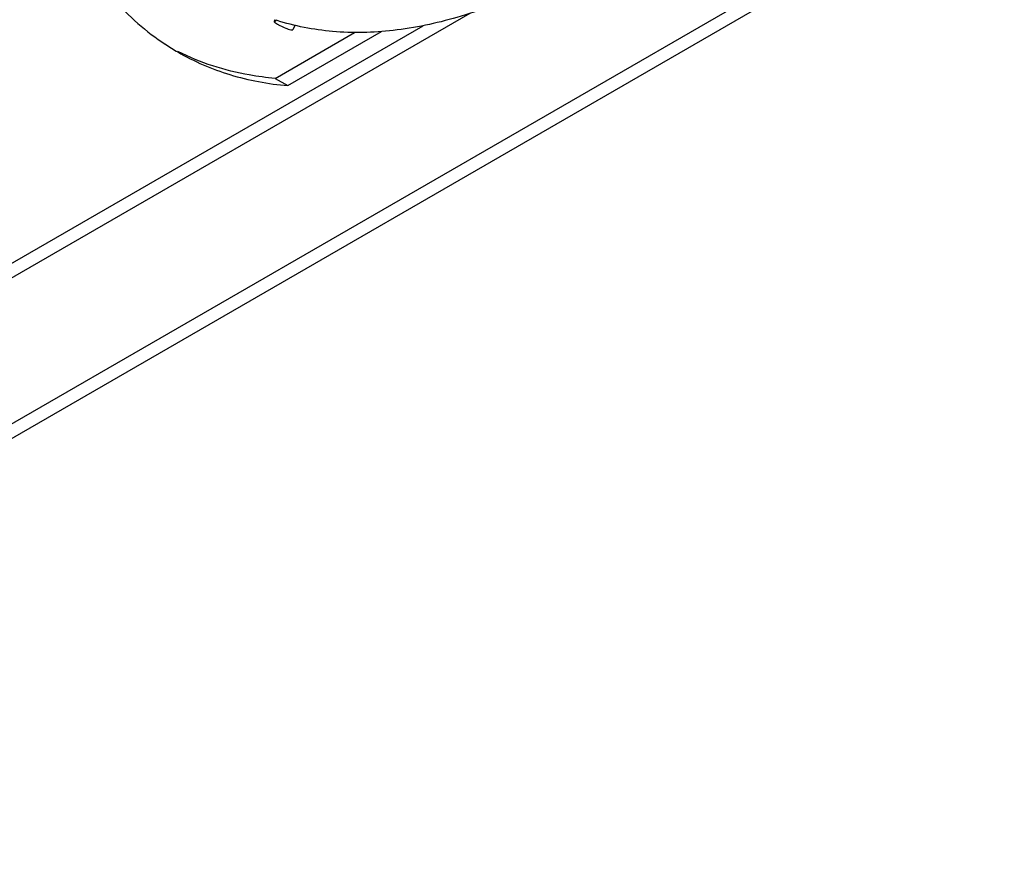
# Model space of a CAD drawing. Header units: inches. Extents: x 0 to 117, y 0 to 83.
# Tile 53 of 74: x 108.49 to 110.65, y 16.2 to 18.07. Entities that reach past the tile are written whole.
import ezdxf

# ---------------------------------------------------------------- set-up
doc = ezdxf.new("R2010")
doc.units = ezdxf.units.IN
doc.header["$LTSCALE"] = 6.431102
doc.header["$MEASUREMENT"] = 0
doc.layers.get('0').update_dxf_attribs({"linetype": 'CONTINUOUS'})

msp = doc.modelspace()

# ---------------------------------------------------------------- linework, layer by layer
at = {"color": 7, "linetype": 'CONTINUOUS'}
for p, q in [((110.6526, 18.4388), (106.8248, 16.2288)), ((110.6526, 18.4067), (106.8248, 16.1967)), ((109.4763, 18.0811), (107.513, 16.9476)), ((107.6154, 17.0389), (109.3737, 18.054)), ((109.047, 18.0673), (109.0454, 18.0637)), ((109.091, 18.0548), (109.0868, 18.0453)), ((109.0478, 17.9382), (109.2227, 18.0392)), ((109.0757, 17.9221), (109.2818, 18.0411)), ((109.0478, 17.9382), (109.0757, 17.9221))]:
    msp.add_line(p, q, dxfattribs=at)
for centre, radius, start, end in [((109.212, 18.5661), 0.5255, 251.65, 252.134), ((109.1064, 18.4688), 0.5456, 236.6294, 240.0022)]:
    msp.add_arc(centre, radius, start, end, dxfattribs=at)
for points, knots in [([(108.5027, 18.5959), (108.5094, 18.5326), (108.5312, 18.4121), (108.5941, 18.2472), (108.6848, 18.1109), (108.7639, 18.0409), (108.8062, 18.0131)], [0, 0, 0, 0, 0.28178, 0.539023, 0.775856, 1, 1, 1, 1]), ([(110.1617, 18.5742), (110.0778, 18.4777), (109.9032, 18.3074), (109.6534, 18.1467), (109.4529, 18.0697), (109.3115, 18.0397), (109.1765, 18.0365), (109.0907, 18.0531), (109.0508, 18.066)], [0, 0, 0, 0, 0.298452, 0.566091, 0.686568, 0.79814, 0.901938, 1, 1, 1, 1]), ([(109.0454, 18.0637), (109.0452, 18.0632), (109.0464, 18.0616), (109.0489, 18.0598), (109.0532, 18.0571), (109.0606, 18.0532), (109.0703, 18.0489), (109.0784, 18.0461), (109.0821, 18.0453)], [0, 0, 0, 0, 0.036392, 0.11689, 0.238522, 0.390777, 0.72694, 1, 1, 1, 1]), ([(109.05, 18.0637), (109.049, 18.064), (109.0476, 18.0643), (109.0456, 18.0641), (109.0454, 18.0637)], [0, 0, 0, 0, 0.683639, 1, 1, 1, 1]), ([(109.0821, 18.0453), (109.0831, 18.045), (109.0845, 18.0448), (109.0865, 18.0449), (109.0868, 18.0453)], [0, 0, 0, 0, 0.683639, 1, 1, 1, 1]), ([(108.8336, 17.9962), (108.8697, 17.9753), (108.9485, 17.9414), (109.0327, 17.9258), (109.0757, 17.9221)], [0, 0, 0, 0, 0.491852, 1, 1, 1, 1]), ([(109.0478, 17.9382), (109.0288, 17.9398), (108.9552, 17.9493), (108.8832, 17.9724), (108.8339, 17.9971)], [0, 0, 0, 0, 0.257106, 1, 1, 1, 1])]:
    msp.add_open_spline(points, degree=3, knots=knots, dxfattribs=at)

doc.saveas('drawing.dxf')
